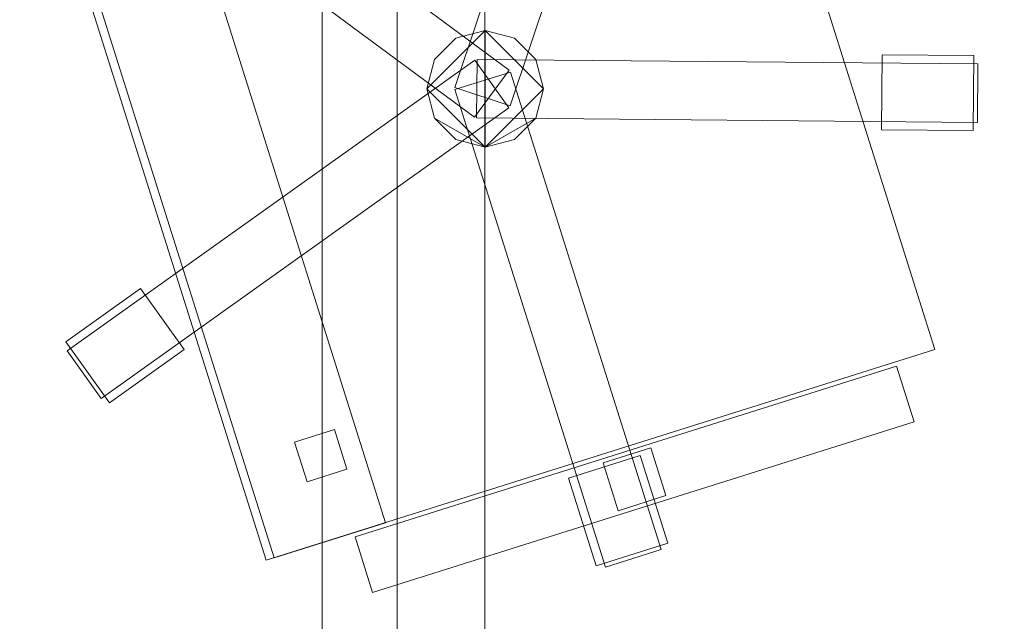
# Model space of a CAD drawing. Header units: millimetres. Extents: x -1675 to 29381, y -3645 to 22555.
# Tile 86 of 256: x 3028 to 3618, y 6587 to 6947. Entities that reach past the tile are written whole.
import ezdxf

# ---------------------------------------------------------------- set-up
doc = ezdxf.new("R2010")
doc.units = ezdxf.units.MM
doc.layers.add('A-GENM-____-OTLN', color=13, linetype='Continuous', lineweight=9)

msp = doc.modelspace()

# ---------------------------------------------------------------- meshes
at = {"layer": 'A-GENM-____-OTLN'}
mesh = msp.add_polyface(dxfattribs=at)
corners = [(4706.02, 290, 1), (6.83, 0, 1), (407.59, 290, 1), (4706.02, 390, 1), (5006.02, 390, 1), (9606.02, 290, 1), (9306.02, 390, 1), (9606.02, 390, 1), (13776.02, 5670, 1), (13776.02, 9963.57, 1), (14006.02, 10130, 1), (5006.02, 290, 1), (9306.02, 290, 1), (14006.02, 0, 1), (13776.02, 290, 1), (9856.02, 290, 1), (9306.02, 5670, 1), (9606.02, 5670, 1), (9606.02, 5220, 1), (9306.02, 5220, 1), (9306.02, 5670, 1), (256.83, 9170, 1), (6.83, 10130, 1), (256.83, 10130, 1), (256.83, 290, 1), (256.83, 7770, 1), (256.83, 1330, 1), (256.83, 6170, 1), (256.83, 4310, 1), (13776.02, 10130, 1), (4706.02, 5220, 1), (5006.02, 5670, 1), (5006.02, 5220, 1), (4706.02, 5670, 1), (256.83, 10130.71, 1), (13776.02, 10169.34, 1), (6.83, 10170, 1), (256.83, 10170, 1), (14006.02, 10170, 1), (13776.02, 10170, 1), (256.83, 10225.04, 1), (13776.02, 10470, 1), (14006.02, 10470, 1), (4706.02, 11204.55, 1), (5006.02, 11190, 1), (4706.02, 11190, 1), (5006.02, 11270.6, 1), (256.83, 10770, 1)]
mesh.append_faces([[corners[k] for k in face] for face in [(5, 6, 7), (17, 16, 20), (30, 31, 32), (31, 30, 33), (43, 44, 45)]], dxfattribs={"vtx0": -1})
mesh.append_faces([[corners[k] for k in face] for face in [(0, 1, 2), (6, 5, 12), (1, 11, 13), (8, 13, 14), (21, 22, 23), (25, 22, 21), (27, 22, 25), (28, 22, 27), (22, 28, 1), (35, 10, 29), (34, 36, 37), (36, 34, 22), (44, 43, 46)]], dxfattribs={"vtx0": -1, "vtx1": -1})
mesh.append_faces([[corners[k] for k in face] for face in [(11, 1, 0), (13, 12, 5)]], dxfattribs={"vtx0": -1, "vtx1": -1, "vtx2": -1})
mesh.append_faces([[corners[k] for k in face] for face in [(0, 4, 11), (13, 11, 12), (16, 17, 18), (10, 9, 29), (22, 34, 23), (38, 35, 39), (36, 40, 37)]], dxfattribs={"vtx0": -1, "vtx2": -1})
mesh.append_faces([[corners[k] for k in face] for face in [(8, 9, 10), (15, 14, 13), (5, 15, 13), (24, 2, 1), (26, 24, 1), (28, 26, 1), (47, 40, 36)]], dxfattribs={"vtx1": -1, "vtx2": -1})
mesh.append_faces([[corners[k] for k in face] for face in [(0, 3, 4), (18, 19, 16), (39, 41, 42)]], dxfattribs={"vtx2": -1})
mesh = msp.add_polyface(dxfattribs=at)
corners = [(7842.5, 5670, 2949), (5006.02, 5670, 2949), (5006.02, 10130, 2949), (4706.02, 390, 2949), (4706.02, 290, 2949), (407.59, 290, 2949), (5006.02, 390, 2949), (4706.02, 5220, 2949), (5006.02, 5220, 2949), (256.83, 1330, 2949), (256.83, 290, 2949), (256.83, 9170, 2949), (256.83, 10130, 2949), (256.83, 4310, 2949), (256.83, 7770, 2949), (256.83, 6170, 2949), (4706.02, 5670, 2949), (5006.02, 5670, 2949), (256.83, 10130.71, 2949), (5006.02, 10144.28, 2949), (256.83, 10170, 2949), (5006.02, 10170, 2949), (6.83, 0, 2949), (5006.02, 290, 2949), (6.83, 10130, 2949), (6.83, 10170, 2949)]
mesh.append_faces([[corners[k] for k in face] for face in [(24, 13, 22), (25, 18, 24)]], dxfattribs={"vtx0": -1, "vtx1": -1})
mesh.append_faces([[corners[k] for k in face] for face in [(0, 1, 2), (3, 4, 5), (0, 3, 5), (0, 6, 3), (5, 7, 8), (9, 7, 5), (5, 10, 9), (11, 12, 2), (0, 5, 8), (13, 7, 9), (14, 11, 2), (1, 0, 8), (15, 7, 13), (16, 2, 17), (17, 1, 8), (7, 15, 16), (1, 17, 2), (14, 16, 15), (2, 16, 14), (2, 18, 19), (18, 2, 12), (19, 20, 21), (20, 19, 18), (4, 22, 5), (4, 3, 6), (23, 22, 4), (4, 6, 23), (11, 24, 12), (10, 5, 22), (14, 24, 11), (9, 10, 22), (15, 24, 14), (13, 9, 22), (13, 24, 15), (7, 17, 8), (17, 7, 16), (24, 18, 12), (18, 25, 20)]], dxfattribs={"vtx0": -1, "vtx1": -1, "vtx2": -1})
mesh = msp.add_polyface(dxfattribs=at)
corners = [(9306.02, 6729.02, 2949), (9306.02, 5670, 2949), (9306.02, 5670, 2949), (9306.02, 5670, 2949), (7842.5, 5670, 2949), (5006.02, 10130, 2949), (9306.02, 10130, 2949), (5006.02, 10144.28, 2949), (9306.02, 10156.57, 2949), (5006.02, 10170, 2949), (9606.02, 5220, 2949), (13776.02, 290, 2949), (9856.02, 290, 2949), (9606.02, 290, 2949), (9606.02, 390, 2949), (5006.02, 390, 2949), (9306.02, 290, 2949), (5006.02, 290, 2949), (9306.02, 5220, 2949), (9606.02, 5670, 2949), (13776.02, 9963.57, 2949), (13776.02, 5670, 2949), (9306.02, 390, 2949), (13776.02, 10130, 2949), (13776.02, 10169.34, 2949), (9306.02, 10170, 2949), (14006.02, 10130, 2949), (6.83, 0, 2949), (14006.02, 0, 2949)]
mesh.append_faces([[corners[k] for k in face] for face in [(27, 17, 28)]], dxfattribs={"vtx0": -1, "vtx1": -1})
mesh.append_faces([[corners[k] for k in face] for face in [(4, 0, 2), (5, 6, 0), (0, 4, 5), (6, 7, 8), (7, 6, 5), (9, 8, 7), (10, 11, 12), (12, 13, 14), (15, 16, 17), (18, 4, 3), (19, 1, 0), (0, 20, 21), (10, 12, 14), (16, 15, 22), (19, 0, 21), (10, 14, 22), (10, 19, 21), (4, 22, 15), (22, 4, 18), (11, 10, 21), (22, 18, 10), (20, 6, 23), (6, 20, 0), (23, 8, 24), (8, 23, 6), (25, 24, 8), (13, 22, 14), (21, 20, 26), (22, 13, 16), (21, 28, 11), (28, 17, 16), (12, 11, 28), (28, 16, 13), (13, 12, 28), (3, 19, 10), (10, 18, 3), (26, 20, 23)]], dxfattribs={"vtx0": -1, "vtx1": -1, "vtx2": -1})
mesh.append_faces([[corners[k] for k in face] for face in [(0, 1, 2), (19, 3, 1)]], dxfattribs={"vtx0": -1, "vtx2": -1})
mesh.append_faces([[corners[k] for k in face] for face in [(2, 3, 4)]], dxfattribs={"vtx1": -1, "vtx2": -1})
mesh = msp.add_polyface(dxfattribs=at)
corners = [(14006.02, 0, -50), (6.83, 10130, -50), (14006.02, 10130, -50)]
mesh.append_faces([[corners[k] for k in face] for face in [(1, 2, 0)]])
mesh = msp.add_polyface(dxfattribs=at)
corners = [(6.83, 0, -50), (6.83, 10130, -50), (14006.02, 0, -50)]
mesh.append_faces([[corners[k] for k in face] for face in [(1, 2, 0)]])
mesh = msp.add_polyface(dxfattribs=at)
corners = [(14006.02, 10130), (6.83, 0), (14006.02, 0)]
mesh.append_faces([[corners[k] for k in face] for face in [(1, 2, 0)]])
mesh = msp.add_polyface(dxfattribs=at)
corners = [(6.83, 10130), (6.83, 0), (14006.02, 10130)]
mesh.append_faces([[corners[k] for k in face] for face in [(1, 2, 0)]])
mesh = msp.add_polyface(dxfattribs=at)
corners = [(14006.02, 0, 2950), (6.83, 10130, 2950), (14006.02, 10130, 2950)]
mesh.append_faces([[corners[k] for k in face] for face in [(1, 2, 0)]])
mesh = msp.add_polyface(dxfattribs=at)
corners = [(6.83, 0, 2950), (6.83, 10130, 2950), (14006.02, 0, 2950)]
mesh.append_faces([[corners[k] for k in face] for face in [(1, 2, 0)]])
mesh = msp.add_polyface(dxfattribs=at)
corners = [(14006.02, 10130, 3000), (6.83, 0, 3000), (14006.02, 0, 3000)]
mesh.append_faces([[corners[k] for k in face] for face in [(1, 2, 0)]])
mesh = msp.add_polyface(dxfattribs=at)
corners = [(6.83, 10130, 3000), (6.83, 0, 3000), (14006.02, 10130, 3000)]
mesh.append_faces([[corners[k] for k in face] for face in [(1, 2, 0)]])
mesh = msp.add_polyface(dxfattribs=at)
corners = [(9306.02, 6729.02, 1), (9306.02, 5670, 1), (9306.02, 5670, 1), (9306.02, 5670, 1), (7842.5, 5670, 1), (5006.02, 5670, 1), (5006.02, 10130, 1), (9306.02, 10130, 1), (9606.02, 5220, 1), (13776.02, 290, 1), (9856.02, 290, 1), (9606.02, 290, 1), (9606.02, 390, 1), (5006.02, 390, 1), (9306.02, 290, 1), (5006.02, 290, 1), (4706.02, 390, 1), (4706.02, 290, 1), (407.59, 290, 1), (9306.02, 5220, 1), (9606.02, 5670, 1), (13776.02, 9963.57, 1), (13776.02, 5670, 1), (9306.02, 390, 1), (4706.02, 5220, 1), (5006.02, 5220, 1), (256.83, 1330, 1), (256.83, 290, 1), (256.83, 9170, 1), (256.83, 10130, 1), (256.83, 4310, 1), (256.83, 7770, 1), (256.83, 6170, 1), (4706.02, 5670, 1), (5006.02, 5670, 1), (13776.02, 10130, 1), (256.83, 10130.71, 1)]
mesh.append_faces([[corners[k] for k in face] for face in [(13, 14, 15)]], dxfattribs={"vtx0": -1})
mesh.append_faces([[corners[k] for k in face] for face in [(19, 4, 3), (14, 13, 23), (9, 8, 22), (30, 24, 26), (32, 24, 30), (33, 6, 34), (34, 5, 25), (24, 32, 33), (31, 33, 32), (21, 7, 35), (36, 6, 29)]], dxfattribs={"vtx0": -1, "vtx1": -1})
mesh.append_faces([[corners[k] for k in face] for face in [(4, 0, 2), (4, 5, 6), (6, 7, 0), (0, 4, 6), (8, 10, 12), (4, 16, 18), (20, 0, 22), (4, 23, 13), (23, 4, 19), (26, 24, 18), (4, 18, 25), (5, 4, 25), (5, 34, 6), (6, 33, 31), (7, 21, 0)]], dxfattribs={"vtx0": -1, "vtx1": -1, "vtx2": -1})
mesh.append_faces([[corners[k] for k in face] for face in [(0, 1, 2), (8, 9, 10), (0, 21, 22), (8, 12, 23), (4, 13, 16), (23, 19, 8), (18, 24, 25)]], dxfattribs={"vtx0": -1, "vtx2": -1})
mesh.append_faces([[corners[k] for k in face] for face in [(2, 3, 4), (20, 1, 0), (8, 20, 22), (28, 29, 6), (31, 28, 6)]], dxfattribs={"vtx1": -1, "vtx2": -1})
mesh.append_faces([[corners[k] for k in face] for face in [(10, 11, 12), (16, 17, 18), (18, 27, 26)]], dxfattribs={"vtx2": -1})
mesh = msp.add_polyface(dxfattribs=at)
corners = [(3306.83, 7708.55, 750), (2656.83, 7708.55, 750), (2656.83, 6308.55, 750), (3306.83, 6308.55, 750)]
mesh.append_faces([[corners[k] for k in face] for face in [(1, 2, 3, 0)]])
mesh = msp.add_polyface(dxfattribs=at)
corners = [(3306.83, 6308.55, 710), (2656.83, 6308.55, 710), (2656.83, 7708.55, 710), (3306.83, 7708.55, 710)]
mesh.append_faces([[corners[k] for k in face] for face in [(3, 0, 1, 2)]])
mesh = msp.add_polyface(dxfattribs=at)
corners = [(3306.83, 6308.55, 710), (3306.83, 7708.55, 710), (3306.83, 7708.55, 750), (3306.83, 6308.55, 750)]
mesh.append_faces([[corners[k] for k in face] for face in [(2, 3, 0, 1)]])
mesh = msp.add_polyface(dxfattribs=at)
corners = [(3209.33, 7633.55, 640), (3209.33, 6383.55, 640), (3209.33, 6383.55, 710), (3209.33, 7633.55, 710)]
mesh.append_faces([[corners[k] for k in face] for face in [(0, 1, 2, 3)]])
mesh = msp.add_polyface(dxfattribs=at)
corners = [(3254.33, 6383.55, 640), (3209.33, 6383.55, 640), (3209.33, 7633.55, 640), (3254.33, 7633.55, 640)]
mesh.append_faces([[corners[k] for k in face] for face in [(3, 0, 1, 2)]])
mesh = msp.add_polyface(dxfattribs=at)
corners = [(3254.33, 6383.55, 710), (3254.33, 7633.55, 710), (3209.33, 7633.55, 710), (3209.33, 6383.55, 710)]
mesh.append_faces([[corners[k] for k in face] for face in [(2, 3, 0, 1)]])
mesh = msp.add_polyface(dxfattribs=at)
corners = [(3254.33, 6383.55, 640), (3254.33, 7633.55, 640), (3254.33, 7633.55, 710), (3254.33, 6383.55, 710)]
mesh.append_faces([[corners[k] for k in face] for face in [(2, 3, 0, 1)]])
mesh = msp.add_polyface(dxfattribs=at)
corners = [(3384.05, 7191.35, 82.5), (3288.84, 6906.86, 82.5), (3288.84, 6906.86, 117.5), (3384.05, 7191.35, 117.5)]
mesh.append_faces([[corners[k] for k in face] for face in [(0, 1, 2, 3)]])
mesh = msp.add_polyface(dxfattribs=at)
corners = [(3322.03, 6895.75, 82.5), (3288.84, 6906.86, 82.5), (3384.05, 7191.35, 82.5), (3417.24, 7180.24, 82.5)]
mesh.append_faces([[corners[k] for k in face] for face in [(2, 3, 0, 1)]])
mesh = msp.add_polyface(dxfattribs=at)
corners = [(3322.03, 6895.75, 117.5), (3417.24, 7180.24, 117.5), (3384.05, 7191.35, 117.5), (3288.84, 6906.86, 117.5)]
mesh.append_faces([[corners[k] for k in face] for face in [(2, 3, 0, 1)]])
mesh = msp.add_polyface(dxfattribs=at)
corners = [(3037.59, 7062.27, 400), (3438.16, 7188.54, 400), (3576.45, 6749.82, 400), (3175.88, 6623.55, 400)]
mesh.append_faces([[corners[k] for k in face] for face in [(0, 1, 2, 3)]])
mesh = msp.add_polyface(dxfattribs=at)
corners = [(3037.59, 7062.27, 470), (3175.88, 6623.55, 470), (3576.45, 6749.82, 470), (3438.16, 7188.54, 470)]
mesh.append_faces([[corners[k] for k in face] for face in [(0, 1, 2, 3)]])
mesh = msp.add_polyface(dxfattribs=at)
corners = [(3576.45, 6749.82, 400), (3438.16, 7188.54, 400), (3438.16, 7188.54, 470), (3576.45, 6749.82, 470)]
mesh.append_faces([[corners[k] for k in face] for face in [(1, 2, 3, 0)]])
mesh = msp.add_polyface(dxfattribs=at)
corners = [(3322.03, 6895.75, 82.5), (3417.24, 7180.24, 82.5), (3417.24, 7180.24, 117.5), (3322.03, 6895.75, 117.5)]
mesh.append_faces([[corners[k] for k in face] for face in [(2, 3, 0, 1)]])
mesh = msp.add_polyface(dxfattribs=at)
corners = [(3321.45, 6917.14, 82.5), (3300.63, 6889, 82.5), (3059.48, 7067.47, 82.5), (3080.3, 7095.6, 82.5)]
mesh.append_faces([[corners[k] for k in face] for face in [(3, 0, 1, 2)]])
mesh = msp.add_polyface(dxfattribs=at)
corners = [(3321.45, 6917.14, 117.5), (3080.3, 7095.6, 117.5), (3059.48, 7067.47, 117.5), (3300.63, 6889, 117.5)]
mesh.append_faces([[corners[k] for k in face] for face in [(1, 2, 3, 0)]])
mesh = msp.add_polyface(dxfattribs=at)
corners = [(3321.45, 6917.14, 82.5), (3080.3, 7095.6, 82.5), (3080.3, 7095.6, 117.5), (3321.45, 6917.14, 117.5)]
mesh.append_faces([[corners[k] for k in face] for face in [(2, 3, 0, 1)]])
mesh = msp.add_polyface(dxfattribs=at)
corners = [(3042.36, 7063.77, 460), (3109.12, 7084.82, 460), (3247.41, 6646.1, 460), (3180.65, 6625.05, 460)]
mesh.append_faces([[corners[k] for k in face] for face in [(2, 3, 0, 1)]])
mesh = msp.add_polyface(dxfattribs=at)
corners = [(3042.36, 7063.77, 940), (3180.65, 6625.05, 940), (3247.41, 6646.1, 940), (3109.12, 7084.82, 940)]
mesh.append_faces([[corners[k] for k in face] for face in [(2, 3, 0, 1)]])
mesh = msp.add_polyface(dxfattribs=at)
corners = [(3247.41, 6646.1, 460), (3109.12, 7084.82, 460), (3109.12, 7084.82, 940), (3247.41, 6646.1, 940)]
mesh.append_faces([[corners[k] for k in face] for face in [(2, 3, 0, 1)]])
mesh = msp.add_polyface(dxfattribs=at)
corners = [(3059.48, 7067.47, 82.5), (3300.63, 6889, 82.5), (3300.63, 6889, 117.5), (3059.48, 7067.47, 117.5)]
mesh.append_faces([[corners[k] for k in face] for face in [(0, 1, 2, 3)]])
mesh = msp.add_polyface(dxfattribs=at)
corners = [(3037.59, 7062.27, 400), (3175.88, 6623.55, 400), (3175.88, 6623.55, 470), (3037.59, 7062.27, 470)]
mesh.append_faces([[corners[k] for k in face] for face in [(0, 1, 2, 3)]])
mesh = msp.add_polyface(dxfattribs=at)
corners = [(3042.36, 7063.77, 460), (3180.65, 6625.05, 460), (3180.65, 6625.05, 940), (3042.36, 7063.77, 940)]
mesh.append_faces([[corners[k] for k in face] for face in [(3, 0, 1, 2)]])
mesh = msp.add_polyface(dxfattribs=at)
corners = [(3337.33, 6923.54, 395), (3324.52, 6936.36, 395), (3307.02, 6941.04, 395), (3289.52, 6936.36, 395), (3276.71, 6923.54, 395), (3272.02, 6906.04, 395), (3276.71, 6888.54, 395), (3289.52, 6875.73, 395), (3307.02, 6871.04, 395), (3324.52, 6875.73, 395), (3337.33, 6888.54, 395), (3342.02, 6906.04, 395)]
mesh.append_faces([[corners[k] for k in face] for face in [(10, 8, 9)]], dxfattribs={"vtx0": -1})
mesh.append_faces([[corners[k] for k in face] for face in [(2, 5, 8)]], dxfattribs={"vtx0": -1, "vtx1": -1, "vtx2": -1})
mesh.append_faces([[corners[k] for k in face] for face in [(8, 10, 11, 2)]], dxfattribs={"vtx0": -1, "vtx2": -1, "vtx3": -1})
mesh.append_faces([[corners[k] for k in face] for face in [(4, 5, 2, 3)]], dxfattribs={"vtx1": -1})
mesh.append_faces([[corners[k] for k in face] for face in [(6, 7, 8, 5), (0, 1, 2, 11)]], dxfattribs={"vtx2": -1})
mesh = msp.add_polyface(dxfattribs=at)
corners = [(3324.52, 6875.73, 115), (3307.02, 6871.04, 115), (3289.52, 6875.73, 115), (3276.71, 6888.54, 115), (3272.02, 6906.04, 115), (3276.71, 6923.54, 115), (3289.52, 6936.36, 115), (3307.02, 6941.04, 115), (3324.52, 6936.36, 115), (3337.33, 6923.54, 115), (3342.02, 6906.04, 115), (3337.33, 6888.54, 115)]
mesh.append_faces([[corners[k] for k in face] for face in [(3, 1, 2)]], dxfattribs={"vtx0": -1})
mesh.append_faces([[corners[k] for k in face] for face in [(7, 10, 1)]], dxfattribs={"vtx0": -1, "vtx1": -1, "vtx2": -1})
mesh.append_faces([[corners[k] for k in face] for face in [(1, 3, 4, 7)]], dxfattribs={"vtx0": -1, "vtx2": -1, "vtx3": -1})
mesh.append_faces([[corners[k] for k in face] for face in [(9, 10, 7, 8)]], dxfattribs={"vtx1": -1})
mesh.append_faces([[corners[k] for k in face] for face in [(11, 0, 1, 10), (5, 6, 7, 4)]], dxfattribs={"vtx2": -1})
mesh = msp.add_polyface(dxfattribs=at)
corners = [(3289.52, 6936.36, 115), (3276.71, 6923.54, 115), (3276.71, 6923.54, 395), (3289.52, 6936.36, 395)]
mesh.append_faces([[corners[k] for k in face] for face in [(3, 0, 1, 2)]])
mesh = msp.add_polyface(dxfattribs=at)
corners = [(3307.02, 6941.04, 115), (3289.52, 6936.36, 115), (3289.52, 6936.36, 395), (3307.02, 6941.04, 395)]
mesh.append_faces([[corners[k] for k in face] for face in [(0, 1, 2, 3)]])
mesh = msp.add_polyface(dxfattribs=at)
corners = [(3324.52, 6936.36, 115), (3307.02, 6941.04, 115), (3307.02, 6941.04, 395), (3324.52, 6936.36, 395)]
mesh.append_faces([[corners[k] for k in face] for face in [(0, 1, 2, 3)]])
mesh = msp.add_polyface(dxfattribs=at)
corners = [(3337.33, 6923.54, 115), (3324.52, 6936.36, 115), (3324.52, 6936.36, 395), (3337.33, 6923.54, 395)]
mesh.append_faces([[corners[k] for k in face] for face in [(1, 2, 3, 0)]])
mesh = msp.add_polyface(dxfattribs=at)
corners = [(3276.71, 6923.54, 115), (3272.02, 6906.04, 115), (3272.02, 6906.04, 395), (3276.71, 6923.54, 395)]
mesh.append_faces([[corners[k] for k in face] for face in [(3, 0, 1, 2)]])
mesh = msp.add_polyface(dxfattribs=at)
corners = [(3302.17, 6923.59, 82.5), (3301.86, 6888.59, 82.5), (3301.86, 6888.59, 117.5), (3302.17, 6923.59, 117.5)]
mesh.append_faces([[corners[k] for k in face] for face in [(3, 0, 1, 2)]])
mesh = msp.add_polyface(dxfattribs=at)
corners = [(3301.86, 6888.59, 82.5), (3302.17, 6923.59, 82.5), (3602.16, 6920.95, 82.5), (3601.85, 6885.95, 82.5)]
mesh.append_faces([[corners[k] for k in face] for face in [(2, 3, 0, 1)]])
mesh = msp.add_polyface(dxfattribs=at)
corners = [(3301.86, 6888.59, 117.5), (3601.85, 6885.95, 117.5), (3602.16, 6920.95, 117.5), (3302.17, 6923.59, 117.5)]
mesh.append_faces([[corners[k] for k in face] for face in [(2, 3, 0, 1)]])
mesh = msp.add_polyface(dxfattribs=at)
corners = [(3602.16, 6920.95, 82.5), (3302.17, 6923.59, 82.5), (3302.17, 6923.59, 117.5), (3602.16, 6920.95, 117.5)]
mesh.append_faces([[corners[k] for k in face] for face in [(0, 1, 2, 3)]])
mesh = msp.add_polyface(dxfattribs=at)
corners = [(3342.02, 6906.04, 115), (3337.33, 6923.54, 115), (3337.33, 6923.54, 395), (3342.02, 6906.04, 395)]
mesh.append_faces([[corners[k] for k in face] for face in [(1, 2, 3, 0)]])
mesh = msp.add_polyface(dxfattribs=at)
corners = [(3544.71, 6926.45, 35), (3544.31, 6881.45, 35), (3544.31, 6881.45, 95), (3544.71, 6926.45, 95)]
mesh.append_faces([[corners[k] for k in face] for face in [(0, 1, 2, 3)]])
mesh = msp.add_polyface(dxfattribs=at)
corners = [(3544.31, 6881.45, 35), (3544.71, 6926.45, 35), (3599.71, 6925.97, 35), (3599.31, 6880.97, 35)]
mesh.append_faces([[corners[k] for k in face] for face in [(1, 2, 3, 0)]])
mesh = msp.add_polyface(dxfattribs=at)
corners = [(3544.31, 6881.45, 95), (3599.31, 6880.97, 95), (3599.71, 6925.97, 95), (3544.71, 6926.45, 95)]
mesh.append_faces([[corners[k] for k in face] for face in [(3, 0, 1, 2)]])
mesh = msp.add_polyface(dxfattribs=at)
corners = [(3599.71, 6925.97, 35), (3544.71, 6926.45, 35), (3544.71, 6926.45, 95), (3599.71, 6925.97, 95)]
mesh.append_faces([[corners[k] for k in face] for face in [(3, 0, 1, 2)]])
mesh = msp.add_polyface(dxfattribs=at)
corners = [(3599.31, 6880.97, 35), (3599.71, 6925.97, 35), (3599.71, 6925.97, 95), (3599.31, 6880.97, 95)]
mesh.append_faces([[corners[k] for k in face] for face in [(2, 3, 0, 1)]])
mesh = msp.add_polyface(dxfattribs=at)
corners = [(3300.93, 6923.19, 82.5), (3321.25, 6894.7, 82.5), (3077, 6720.51, 82.5), (3056.68, 6749, 82.5)]
mesh.append_faces([[corners[k] for k in face] for face in [(0, 1, 2, 3)]])
mesh = msp.add_polyface(dxfattribs=at)
corners = [(3300.93, 6923.19, 117.5), (3056.68, 6749, 117.5), (3077, 6720.51, 117.5), (3321.25, 6894.7, 117.5)]
mesh.append_faces([[corners[k] for k in face] for face in [(0, 1, 2, 3)]])
mesh = msp.add_polyface(dxfattribs=at)
corners = [(3300.93, 6923.19, 82.5), (3056.68, 6749, 82.5), (3056.68, 6749, 117.5), (3300.93, 6923.19, 117.5)]
mesh.append_faces([[corners[k] for k in face] for face in [(0, 1, 2, 3)]])
mesh = msp.add_polyface(dxfattribs=at)
corners = [(3321.25, 6894.7, 82.5), (3300.93, 6923.19, 82.5), (3300.93, 6923.19, 117.5), (3321.25, 6894.7, 117.5)]
mesh.append_faces([[corners[k] for k in face] for face in [(1, 2, 3, 0)]])
mesh = msp.add_polyface(dxfattribs=at)
corners = [(3601.85, 6885.95, 82.5), (3602.16, 6920.95, 82.5), (3602.16, 6920.95, 117.5), (3601.85, 6885.95, 117.5)]
mesh.append_faces([[corners[k] for k in face] for face in [(2, 3, 0, 1)]])
mesh = msp.add_polyface(dxfattribs=at)
corners = [(3322.21, 6916.07, 82.5), (3288.83, 6905.55, 82.5), (3288.83, 6905.55, 117.5), (3322.21, 6916.07, 117.5)]
mesh.append_faces([[corners[k] for k in face] for face in [(3, 0, 1, 2)]])
mesh = msp.add_polyface(dxfattribs=at)
corners = [(3288.83, 6905.55, 82.5), (3322.21, 6916.07, 82.5), (3412.4, 6629.95, 82.5), (3379.01, 6619.43, 82.5)]
mesh.append_faces([[corners[k] for k in face] for face in [(2, 3, 0, 1)]])
mesh = msp.add_polyface(dxfattribs=at)
corners = [(3288.83, 6905.55, 117.5), (3379.01, 6619.43, 117.5), (3412.4, 6629.95, 117.5), (3322.21, 6916.07, 117.5)]
mesh.append_faces([[corners[k] for k in face] for face in [(2, 3, 0, 1)]])
mesh = msp.add_polyface(dxfattribs=at)
corners = [(3300.63, 6889, 82.5), (3321.45, 6917.14, 82.5), (3321.45, 6917.14, 117.5), (3300.63, 6889, 117.5)]
mesh.append_faces([[corners[k] for k in face] for face in [(1, 2, 3, 0)]])
mesh = msp.add_polyface(dxfattribs=at)
corners = [(3412.4, 6629.95, 82.5), (3322.21, 6916.07, 82.5), (3322.21, 6916.07, 117.5), (3412.4, 6629.95, 117.5)]
mesh.append_faces([[corners[k] for k in face] for face in [(1, 2, 3, 0)]])
mesh = msp.add_polyface(dxfattribs=at)
corners = [(3272.02, 6906.04, 115), (3276.71, 6888.54, 115), (3276.71, 6888.54, 395), (3272.02, 6906.04, 395)]
mesh.append_faces([[corners[k] for k in face] for face in [(0, 1, 2, 3)]])
mesh = msp.add_polyface(dxfattribs=at)
corners = [(3288.84, 6906.86, 82.5), (3322.03, 6895.75, 82.5), (3322.03, 6895.75, 117.5), (3288.84, 6906.86, 117.5)]
mesh.append_faces([[corners[k] for k in face] for face in [(2, 3, 0, 1)]])
mesh = msp.add_polyface(dxfattribs=at)
corners = [(3337.33, 6888.54, 115), (3342.02, 6906.04, 115), (3342.02, 6906.04, 395), (3337.33, 6888.54, 395)]
mesh.append_faces([[corners[k] for k in face] for face in [(1, 2, 3, 0)]])
mesh = msp.add_polyface(dxfattribs=at)
corners = [(3288.83, 6905.55, 82.5), (3379.01, 6619.43, 82.5), (3379.01, 6619.43, 117.5), (3288.83, 6905.55, 117.5)]
mesh.append_faces([[corners[k] for k in face] for face in [(0, 1, 2, 3)]])
mesh = msp.add_polyface(dxfattribs=at)
corners = [(3077, 6720.51, 82.5), (3321.25, 6894.7, 82.5), (3321.25, 6894.7, 117.5), (3077, 6720.51, 117.5)]
mesh.append_faces([[corners[k] for k in face] for face in [(2, 3, 0, 1)]])
mesh = msp.add_polyface(dxfattribs=at)
corners = [(3276.71, 6888.54, 115), (3289.52, 6875.73, 115), (3289.52, 6875.73, 395), (3276.71, 6888.54, 395)]
mesh.append_faces([[corners[k] for k in face] for face in [(0, 1, 2, 3)]])
mesh = msp.add_polyface(dxfattribs=at)
corners = [(3301.86, 6888.59, 82.5), (3601.85, 6885.95, 82.5), (3601.85, 6885.95, 117.5), (3301.86, 6888.59, 117.5)]
mesh.append_faces([[corners[k] for k in face] for face in [(1, 2, 3, 0)]])
mesh = msp.add_polyface(dxfattribs=at)
corners = [(3324.52, 6875.73, 115), (3337.33, 6888.54, 115), (3337.33, 6888.54, 395), (3324.52, 6875.73, 395)]
mesh.append_faces([[corners[k] for k in face] for face in [(1, 2, 3, 0)]])
mesh = msp.add_polyface(dxfattribs=at)
corners = [(3544.31, 6881.45, 35), (3599.31, 6880.97, 35), (3599.31, 6880.97, 95), (3544.31, 6881.45, 95)]
mesh.append_faces([[corners[k] for k in face] for face in [(2, 3, 0, 1)]])
mesh = msp.add_polyface(dxfattribs=at)
corners = [(3289.52, 6875.73, 115), (3307.02, 6871.04, 115), (3307.02, 6871.04, 395), (3289.52, 6875.73, 395)]
mesh.append_faces([[corners[k] for k in face] for face in [(2, 3, 0, 1)]])
mesh = msp.add_polyface(dxfattribs=at)
corners = [(3307.02, 6871.04, 115), (3324.52, 6875.73, 115), (3324.52, 6875.73, 395), (3307.02, 6871.04, 395)]
mesh.append_faces([[corners[k] for k in face] for face in [(2, 3, 0, 1)]])
mesh = msp.add_polyface(dxfattribs=at)
corners = [(3100.59, 6786.46, 35), (3126.72, 6749.82, 35), (3081.94, 6717.89, 35), (3055.81, 6754.53, 35)]
mesh.append_faces([[corners[k] for k in face] for face in [(3, 0, 1, 2)]])
mesh = msp.add_polyface(dxfattribs=at)
corners = [(3100.59, 6786.46, 95), (3055.81, 6754.53, 95), (3081.94, 6717.89, 95), (3126.72, 6749.82, 95)]
mesh.append_faces([[corners[k] for k in face] for face in [(1, 2, 3, 0)]])
mesh = msp.add_polyface(dxfattribs=at)
corners = [(3100.59, 6786.46, 35), (3055.81, 6754.53, 35), (3055.81, 6754.53, 95), (3100.59, 6786.46, 95)]
mesh.append_faces([[corners[k] for k in face] for face in [(0, 1, 2, 3)]])
mesh = msp.add_polyface(dxfattribs=at)
corners = [(3126.72, 6749.82, 35), (3100.59, 6786.46, 35), (3100.59, 6786.46, 95), (3126.72, 6749.82, 95)]
mesh.append_faces([[corners[k] for k in face] for face in [(2, 3, 0, 1)]])
mesh = msp.add_polyface(dxfattribs=at)
corners = [(3055.81, 6754.53, 35), (3081.94, 6717.89, 35), (3081.94, 6717.89, 95), (3055.81, 6754.53, 95)]
mesh.append_faces([[corners[k] for k in face] for face in [(0, 1, 2, 3)]])
mesh = msp.add_polyface(dxfattribs=at)
corners = [(3056.68, 6749, 82.5), (3077, 6720.51, 82.5), (3077, 6720.51, 117.5), (3056.68, 6749, 117.5)]
mesh.append_faces([[corners[k] for k in face] for face in [(3, 0, 1, 2)]])
mesh = msp.add_polyface(dxfattribs=at)
corners = [(3081.94, 6717.89, 35), (3126.72, 6749.82, 35), (3126.72, 6749.82, 95), (3081.94, 6717.89, 95)]
mesh.append_faces([[corners[k] for k in face] for face in [(2, 3, 0, 1)]])
mesh = msp.add_polyface(dxfattribs=at)
corners = [(3175.88, 6623.55, 400), (3576.45, 6749.82, 400), (3576.45, 6749.82, 470), (3175.88, 6623.55, 470)]
mesh.append_faces([[corners[k] for k in face] for face in [(2, 3, 0, 1)]])
mesh = msp.add_polyface(dxfattribs=at)
corners = [(3553.36, 6739.92, 612.5), (3229.09, 6637.7, 612.5), (3229.09, 6637.7, 647.5), (3553.36, 6739.92, 647.5)]
mesh.append_faces([[corners[k] for k in face] for face in [(0, 1, 2, 3)]])
mesh = msp.add_polyface(dxfattribs=at)
corners = [(3229.09, 6637.7, 612.5), (3553.36, 6739.92, 612.5), (3563.88, 6706.54, 612.5), (3239.61, 6604.32, 612.5)]
mesh.append_faces([[corners[k] for k in face] for face in [(1, 2, 3, 0)]])
mesh = msp.add_polyface(dxfattribs=at)
corners = [(3229.09, 6637.7, 647.5), (3239.61, 6604.32, 647.5), (3563.88, 6706.54, 647.5), (3553.36, 6739.92, 647.5)]
mesh.append_faces([[corners[k] for k in face] for face in [(3, 0, 1, 2)]])
mesh = msp.add_polyface(dxfattribs=at)
corners = [(3563.88, 6706.54, 612.5), (3553.36, 6739.92, 612.5), (3553.36, 6739.92, 647.5), (3563.88, 6706.54, 647.5)]
mesh.append_faces([[corners[k] for k in face] for face in [(1, 2, 3, 0)]])
mesh = msp.add_polyface(dxfattribs=at)
corners = [(3239.61, 6604.32, 612.5), (3563.88, 6706.54, 612.5), (3563.88, 6706.54, 647.5), (3239.61, 6604.32, 647.5)]
mesh.append_faces([[corners[k] for k in face] for face in [(2, 3, 0, 1)]])
mesh = msp.add_polyface(dxfattribs=at)
corners = [(3216.7, 6701.95, 460), (3192.85, 6694.43, 460), (3192.85, 6694.43, 860), (3216.7, 6701.95, 860)]
mesh.append_faces([[corners[k] for k in face] for face in [(0, 1, 2, 3)]])
mesh = msp.add_polyface(dxfattribs=at)
corners = [(3192.85, 6694.43, 460), (3216.7, 6701.95, 460), (3224.21, 6678.11, 460), (3200.37, 6670.59, 460)]
mesh.append_faces([[corners[k] for k in face] for face in [(1, 2, 3, 0)]])
mesh = msp.add_polyface(dxfattribs=at)
corners = [(3192.85, 6694.43, 860), (3200.37, 6670.59, 860), (3224.21, 6678.11, 860), (3216.7, 6701.95, 860)]
mesh.append_faces([[corners[k] for k in face] for face in [(3, 0, 1, 2)]])
mesh = msp.add_polyface(dxfattribs=at)
corners = [(3224.21, 6678.11, 460), (3216.7, 6701.95, 460), (3216.7, 6701.95, 860), (3224.21, 6678.11, 860)]
mesh.append_faces([[corners[k] for k in face] for face in [(1, 2, 3, 0)]])
mesh = msp.add_polyface(dxfattribs=at)
corners = [(3192.85, 6694.43, 460), (3200.37, 6670.59, 460), (3200.37, 6670.59, 860), (3192.85, 6694.43, 860)]
mesh.append_faces([[corners[k] for k in face] for face in [(3, 0, 1, 2)]])
mesh = msp.add_polyface(dxfattribs=at)
corners = [(3406.28, 6690.93, 440), (3377.67, 6681.92, 440), (3377.67, 6681.92, 640), (3406.28, 6690.93, 640)]
mesh.append_faces([[corners[k] for k in face] for face in [(0, 1, 2, 3)]])
mesh = msp.add_polyface(dxfattribs=at)
corners = [(3377.67, 6681.92, 440), (3406.28, 6690.93, 440), (3415.3, 6662.32, 440), (3386.69, 6653.3, 440)]
mesh.append_faces([[corners[k] for k in face] for face in [(0, 1, 2, 3)]])
mesh = msp.add_polyface(dxfattribs=at)
corners = [(3377.67, 6681.92, 640), (3386.69, 6653.3, 640), (3415.3, 6662.32, 640), (3406.28, 6690.93, 640)]
mesh.append_faces([[corners[k] for k in face] for face in [(0, 1, 2, 3)]])
mesh = msp.add_polyface(dxfattribs=at)
corners = [(3415.3, 6662.32, 440), (3406.28, 6690.93, 440), (3406.28, 6690.93, 640), (3415.3, 6662.32, 640)]
mesh.append_faces([[corners[k] for k in face] for face in [(2, 3, 0, 1)]])
mesh = msp.add_polyface(dxfattribs=at)
corners = [(3399.88, 6686.3, 35), (3356.96, 6672.77, 35), (3356.96, 6672.77, 95), (3399.88, 6686.3, 95)]
mesh.append_faces([[corners[k] for k in face] for face in [(0, 1, 2, 3)]])
mesh = msp.add_polyface(dxfattribs=at)
corners = [(3356.96, 6672.77, 35), (3399.88, 6686.3, 35), (3416.41, 6633.84, 35), (3373.49, 6620.31, 35)]
mesh.append_faces([[corners[k] for k in face] for face in [(1, 2, 3, 0)]])
mesh = msp.add_polyface(dxfattribs=at)
corners = [(3356.96, 6672.77, 95), (3373.49, 6620.31, 95), (3416.41, 6633.84, 95), (3399.88, 6686.3, 95)]
mesh.append_faces([[corners[k] for k in face] for face in [(3, 0, 1, 2)]])
mesh = msp.add_polyface(dxfattribs=at)
corners = [(3377.67, 6681.92, 440), (3386.69, 6653.3, 440), (3386.69, 6653.3, 640), (3377.67, 6681.92, 640)]
mesh.append_faces([[corners[k] for k in face] for face in [(3, 0, 1, 2)]])
mesh = msp.add_polyface(dxfattribs=at)
corners = [(3416.41, 6633.84, 35), (3399.88, 6686.3, 35), (3399.88, 6686.3, 95), (3416.41, 6633.84, 95)]
mesh.append_faces([[corners[k] for k in face] for face in [(2, 3, 0, 1)]])
mesh = msp.add_polyface(dxfattribs=at)
corners = [(3200.37, 6670.59, 460), (3224.21, 6678.11, 460), (3224.21, 6678.11, 860), (3200.37, 6670.59, 860)]
mesh.append_faces([[corners[k] for k in face] for face in [(1, 2, 3, 0)]])
mesh = msp.add_polyface(dxfattribs=at)
corners = [(3356.96, 6672.77, 35), (3373.49, 6620.31, 35), (3373.49, 6620.31, 95), (3356.96, 6672.77, 95)]
mesh.append_faces([[corners[k] for k in face] for face in [(0, 1, 2, 3)]])
mesh = msp.add_polyface(dxfattribs=at)
corners = [(3386.69, 6653.3, 440), (3415.3, 6662.32, 440), (3415.3, 6662.32, 640), (3386.69, 6653.3, 640)]
mesh.append_faces([[corners[k] for k in face] for face in [(2, 3, 0, 1)]])
mesh = msp.add_polyface(dxfattribs=at)
corners = [(3180.65, 6625.05, 460), (3247.41, 6646.1, 460), (3247.41, 6646.1, 940), (3180.65, 6625.05, 940)]
mesh.append_faces([[corners[k] for k in face] for face in [(2, 3, 0, 1)]])
mesh = msp.add_polyface(dxfattribs=at)
corners = [(3229.09, 6637.7, 612.5), (3239.61, 6604.32, 612.5), (3239.61, 6604.32, 647.5), (3229.09, 6637.7, 647.5)]
mesh.append_faces([[corners[k] for k in face] for face in [(0, 1, 2, 3)]])
mesh = msp.add_polyface(dxfattribs=at)
corners = [(3373.49, 6620.31, 35), (3416.41, 6633.84, 35), (3416.41, 6633.84, 95), (3373.49, 6620.31, 95)]
mesh.append_faces([[corners[k] for k in face] for face in [(2, 3, 0, 1)]])
mesh = msp.add_polyface(dxfattribs=at)
corners = [(3379.01, 6619.43, 82.5), (3412.4, 6629.95, 82.5), (3412.4, 6629.95, 117.5), (3379.01, 6619.43, 117.5)]
mesh.append_faces([[corners[k] for k in face] for face in [(1, 2, 3, 0)]])

doc.saveas('drawing.dxf')
